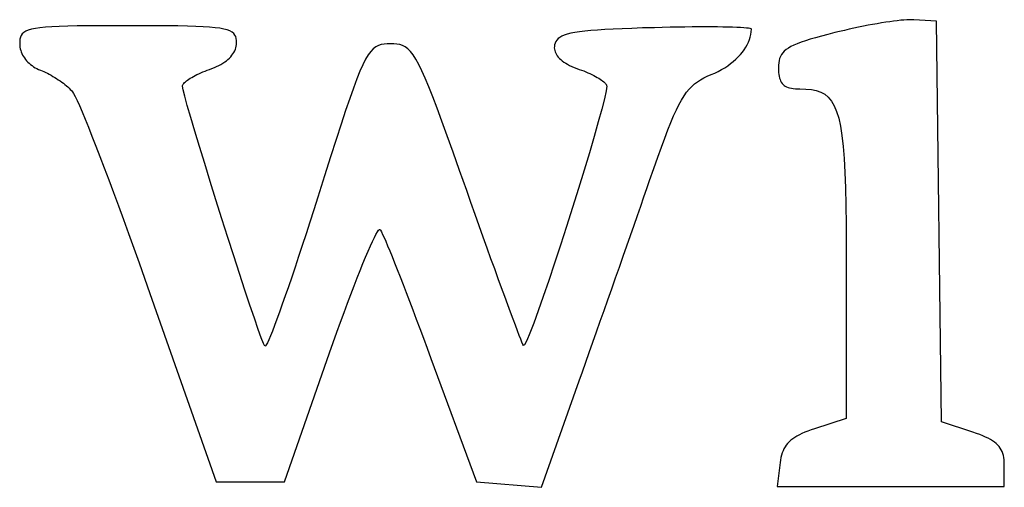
# Model space of a CAD drawing. Header units: metres. Extents: x 7 to 471, y 42 to 513.
# Tile 80 of 85: x 246 to 284, y 416 to 434. Entities that reach past the tile are written whole.
import ezdxf

# ---------------------------------------------------------------- set-up
doc = ezdxf.new("R2010")
doc.units = ezdxf.units.M

msp = doc.modelspace()

# ---------------------------------------------------------------- linework, layer by layer
for p, q in [((280.42, 434.138), (280.295, 434.127)), ((280.535, 434.146), (280.42, 434.138)), ((280.64, 434.151), (280.535, 434.146)), ((280.732, 434.152), (280.64, 434.151)), ((280.811, 434.149), (280.732, 434.152)), ((281.693, 434.093), (280.811, 434.149)), ((246.345, 433.783), (246.22, 433.747)), ((246.497, 433.814), (246.345, 433.783)), ((246.679, 433.839), (246.497, 433.814)), ((246.895, 433.86), (246.679, 433.839)), ((247.145, 433.877), (246.895, 433.86)), ((247.434, 433.89), (247.145, 433.877)), ((247.764, 433.9), (247.434, 433.89)), ((248.137, 433.907), (247.764, 433.9)), ((248.557, 433.912), (248.137, 433.907)), ((249.025, 433.915), (248.557, 433.912)), ((249.545, 433.916), (249.025, 433.915)), ((250.119, 433.917), (249.545, 433.916)), ((250.682, 433.916), (250.119, 433.917)), ((251.192, 433.915), (250.682, 433.916)), ((251.653, 433.912), (251.192, 433.915)), ((252.067, 433.907), (251.653, 433.912)), ((252.437, 433.899), (252.067, 433.907)), ((252.765, 433.889), (252.437, 433.899)), ((253.054, 433.876), (252.765, 433.889)), ((253.305, 433.86), (253.054, 433.876)), ((253.523, 433.839), (253.305, 433.86)), ((253.708, 433.815), (253.523, 433.839)), ((253.864, 433.785), (253.708, 433.815)), ((253.993, 433.751), (253.864, 433.785)), ((254.098, 433.711), (253.993, 433.751)), ((268.737, 433.767), (268.448, 433.749)), ((269.057, 433.784), (268.737, 433.767)), ((269.409, 433.8), (269.057, 433.784)), ((269.795, 433.814), (269.409, 433.8)), ((270.215, 433.828), (269.795, 433.814)), ((270.673, 433.84), (270.215, 433.828)), ((270.982, 433.848), (270.673, 433.84)), ((271.285, 433.855), (270.982, 433.848)), ((271.581, 433.86), (271.285, 433.855)), ((271.867, 433.864), (271.581, 433.86)), ((272.144, 433.867), (271.867, 433.864)), ((272.41, 433.868), (272.144, 433.867)), ((272.665, 433.869), (272.41, 433.868)), ((272.906, 433.869), (272.665, 433.869)), ((273.135, 433.867), (272.906, 433.869)), ((273.348, 433.864), (273.135, 433.867)), ((273.546, 433.861), (273.348, 433.864)), ((273.728, 433.856), (273.546, 433.861)), ((273.891, 433.85), (273.728, 433.856)), ((274.037, 433.843), (273.891, 433.85)), ((274.162, 433.835), (274.037, 433.843)), ((274.267, 433.826), (274.162, 433.835)), ((274.351, 433.816), (274.267, 433.826)), ((274.411, 433.806), (274.351, 433.816)), ((274.448, 433.794), (274.411, 433.806)), ((274.461, 433.781), (274.448, 433.794)), ((274.457, 433.679), (274.461, 433.781)), ((278.278, 433.779), (278.092, 433.736)), ((278.464, 433.82), (278.278, 433.779)), ((278.65, 433.859), (278.464, 433.82)), ((278.834, 433.897), (278.65, 433.859)), ((279.016, 433.932), (278.834, 433.897)), ((279.195, 433.965), (279.016, 433.932)), ((279.37, 433.996), (279.195, 433.965)), ((279.541, 434.025), (279.37, 433.996)), ((279.706, 434.051), (279.541, 434.025)), ((279.864, 434.074), (279.706, 434.051)), ((280.016, 434.095), (279.864, 434.074)), ((280.16, 434.112), (280.016, 434.095)), ((280.295, 434.127), (280.16, 434.112)), ((281.883, 418.445), (281.693, 434.093)), ((245.896, 433.387), (245.888, 433.299)), ((245.913, 433.466), (245.896, 433.387)), ((245.941, 433.537), (245.913, 433.466)), ((245.983, 433.6), (245.941, 433.537)), ((246.042, 433.655), (245.983, 433.6)), ((246.12, 433.704), (246.042, 433.655)), ((246.22, 433.747), (246.12, 433.704)), ((254.18, 433.665), (254.098, 433.711)), ((254.243, 433.613), (254.18, 433.665)), ((254.289, 433.554), (254.243, 433.613)), ((254.321, 433.489), (254.289, 433.554)), ((254.34, 433.416), (254.321, 433.489)), ((254.35, 433.335), (254.34, 433.416)), ((266.911, 433.412), (266.859, 433.357)), ((266.976, 433.462), (266.911, 433.412)), ((267.057, 433.507), (266.976, 433.462)), ((267.155, 433.549), (267.057, 433.507)), ((267.272, 433.587), (267.155, 433.549)), ((267.409, 433.621), (267.272, 433.587)), ((267.568, 433.652), (267.409, 433.621)), ((267.749, 433.68), (267.568, 433.652)), ((267.956, 433.705), (267.749, 433.68)), ((268.188, 433.728), (267.956, 433.705)), ((268.448, 433.749), (268.188, 433.728)), ((274.35, 433.273), (274.389, 433.373)), ((274.389, 433.373), (274.42, 433.475)), ((274.42, 433.475), (274.443, 433.577)), ((274.443, 433.577), (274.457, 433.679)), ((276.76, 433.386), (276.573, 433.327)), ((276.968, 433.446), (276.76, 433.386)), ((277.198, 433.51), (276.968, 433.446)), ((277.449, 433.576), (277.198, 433.51)), ((277.724, 433.647), (277.449, 433.576)), ((277.907, 433.692), (277.724, 433.647)), ((278.092, 433.736), (277.907, 433.692)), ((245.888, 433.299), (245.886, 433.202)), ((245.886, 433.202), (245.889, 433.139)), ((245.889, 433.139), (245.896, 433.077)), ((245.896, 433.077), (245.908, 433.014)), ((245.908, 433.014), (245.925, 432.952)), ((254.282, 432.935), (254.308, 432.996)), ((254.308, 432.996), (254.327, 433.057)), ((254.327, 433.057), (254.341, 433.119)), ((254.341, 433.119), (254.35, 433.182)), ((254.353, 433.246), (254.35, 433.335)), ((254.35, 433.182), (254.353, 433.246)), ((259.693, 433.015), (259.595, 432.911)), ((259.792, 433.092), (259.693, 433.015)), ((259.894, 433.146), (259.792, 433.092)), ((260, 433.18), (259.894, 433.146)), ((260.114, 433.2), (260, 433.18)), ((260.236, 433.209), (260.114, 433.2)), ((260.368, 433.211), (260.236, 433.209)), ((260.5, 433.209), (260.368, 433.211)), ((260.621, 433.199), (260.5, 433.209)), ((260.735, 433.178), (260.621, 433.199)), ((260.842, 433.142), (260.735, 433.178)), ((260.946, 433.088), (260.842, 433.142)), ((261.047, 433.011), (260.946, 433.088)), ((261.149, 432.908), (261.047, 433.011)), ((266.767, 433.108), (266.765, 433.052)), ((266.765, 433.052), (266.769, 432.998)), ((266.774, 433.164), (266.767, 433.108)), ((266.769, 432.998), (266.78, 432.944)), ((266.793, 433.234), (266.774, 433.164)), ((266.82, 433.298), (266.793, 433.234)), ((266.859, 433.357), (266.82, 433.298)), ((274.183, 432.977), (274.247, 433.074)), ((274.247, 433.074), (274.302, 433.173)), ((274.302, 433.173), (274.35, 433.273)), ((275.818, 432.983), (275.745, 432.921)), ((275.905, 433.043), (275.818, 432.983)), ((276.006, 433.1), (275.905, 433.043)), ((276.122, 433.157), (276.006, 433.1)), ((276.255, 433.213), (276.122, 433.157)), ((276.405, 433.27), (276.255, 433.213)), ((276.573, 433.327), (276.405, 433.27)), ((245.925, 432.952), (245.946, 432.891)), ((245.946, 432.891), (245.971, 432.831)), ((245.971, 432.831), (246, 432.771)), ((246, 432.771), (246.034, 432.713)), ((246.034, 432.713), (246.071, 432.657)), ((246.071, 432.657), (246.112, 432.602)), ((246.112, 432.602), (246.157, 432.549)), ((253.959, 432.55), (254.02, 432.601)), ((254.02, 432.601), (254.077, 432.653)), ((254.077, 432.653), (254.128, 432.707)), ((254.128, 432.707), (254.175, 432.762)), ((254.175, 432.762), (254.216, 432.819)), ((254.216, 432.819), (254.252, 432.877)), ((254.252, 432.877), (254.282, 432.935)), ((259.395, 432.604), (259.288, 432.393)), ((259.496, 432.775), (259.395, 432.604)), ((259.595, 432.911), (259.496, 432.775)), ((261.252, 432.776), (261.149, 432.908)), ((261.359, 432.609), (261.252, 432.776)), ((261.472, 432.405), (261.359, 432.609)), ((266.78, 432.944), (266.796, 432.891)), ((266.796, 432.891), (266.819, 432.839)), ((266.819, 432.839), (266.847, 432.787)), ((266.847, 432.787), (266.881, 432.737)), ((266.881, 432.737), (266.921, 432.687)), ((266.921, 432.687), (266.967, 432.639)), ((266.967, 432.639), (267.019, 432.591)), ((273.756, 432.52), (273.855, 432.607)), ((273.855, 432.607), (273.948, 432.696)), ((273.948, 432.696), (274.034, 432.788)), ((274.034, 432.788), (274.112, 432.881)), ((274.112, 432.881), (274.183, 432.977)), ((275.565, 432.638), (275.544, 432.555)), ((275.595, 432.715), (275.565, 432.638)), ((275.634, 432.788), (275.595, 432.715)), ((275.684, 432.856), (275.634, 432.788)), ((275.745, 432.921), (275.684, 432.856)), ((246.157, 432.549), (246.205, 432.498)), ((246.205, 432.498), (246.256, 432.448)), ((246.256, 432.448), (246.31, 432.402)), ((246.31, 432.402), (246.368, 432.358)), ((246.368, 432.358), (246.428, 432.316)), ((246.428, 432.316), (246.491, 432.277)), ((246.491, 432.277), (246.556, 432.242)), ((246.556, 432.242), (246.624, 432.21)), ((253.294, 432.206), (253.394, 432.242)), ((253.394, 432.242), (253.488, 432.281)), ((253.488, 432.281), (253.578, 432.321)), ((253.578, 432.321), (253.664, 432.363)), ((253.664, 432.363), (253.745, 432.407)), ((253.745, 432.407), (253.821, 432.453)), ((253.821, 432.453), (253.892, 432.501)), ((253.892, 432.501), (253.959, 432.55)), ((259.288, 432.393), (259.175, 432.139)), ((261.592, 432.16), (261.472, 432.405)), ((267.019, 432.591), (267.076, 432.544)), ((267.076, 432.544), (267.14, 432.499)), ((267.14, 432.499), (267.209, 432.454)), ((267.209, 432.454), (267.283, 432.411)), ((267.283, 432.411), (267.364, 432.369)), ((267.364, 432.369), (267.449, 432.328)), ((267.449, 432.328), (267.541, 432.288)), ((267.541, 432.288), (267.638, 432.249)), ((267.638, 432.249), (267.74, 432.212)), ((267.74, 432.212), (267.828, 432.18)), ((273.295, 432.204), (273.419, 432.278)), ((273.419, 432.278), (273.538, 432.356)), ((273.538, 432.356), (273.65, 432.437)), ((273.65, 432.437), (273.756, 432.52)), ((275.522, 432.371), (275.519, 432.268)), ((275.519, 432.268), (275.521, 432.177)), ((275.53, 432.466), (275.522, 432.371)), ((275.544, 432.555), (275.53, 432.466)), ((246.624, 432.21), (246.694, 432.181)), ((246.694, 432.181), (246.762, 432.154)), ((246.762, 432.154), (246.831, 432.124)), ((246.831, 432.124), (246.901, 432.091)), ((246.901, 432.091), (246.972, 432.057)), ((246.972, 432.057), (247.043, 432.019)), ((247.043, 432.019), (247.115, 431.98)), ((247.115, 431.98), (247.186, 431.939)), ((247.186, 431.939), (247.257, 431.896)), ((247.257, 431.896), (247.326, 431.852)), ((247.326, 431.852), (247.395, 431.807)), ((252.495, 431.827), (252.549, 431.862)), ((252.549, 431.862), (252.609, 431.898)), ((252.609, 431.898), (252.672, 431.933)), ((252.672, 431.933), (252.739, 431.969)), ((252.739, 431.969), (252.81, 432.005)), ((252.81, 432.005), (252.884, 432.04)), ((252.884, 432.04), (252.961, 432.075)), ((252.961, 432.075), (253.041, 432.109)), ((253.041, 432.109), (253.123, 432.142)), ((253.123, 432.142), (253.208, 432.175)), ((253.208, 432.175), (253.294, 432.206)), ((259.052, 431.837), (258.92, 431.484)), ((259.175, 432.139), (259.052, 431.837)), ((261.722, 431.87), (261.592, 432.16)), ((261.863, 431.531), (261.722, 431.87)), ((267.828, 432.18), (267.914, 432.148)), ((267.914, 432.148), (267.998, 432.114)), ((267.998, 432.114), (268.079, 432.079)), ((268.079, 432.079), (268.158, 432.044)), ((268.158, 432.044), (268.233, 432.008)), ((268.233, 432.008), (268.305, 431.972)), ((268.305, 431.972), (268.374, 431.936)), ((268.374, 431.936), (268.439, 431.9)), ((268.439, 431.9), (268.499, 431.864)), ((268.499, 431.864), (268.555, 431.828)), ((268.555, 431.828), (268.606, 431.793)), ((272.475, 431.805), (272.603, 431.875)), ((272.603, 431.875), (272.74, 431.941)), ((272.74, 431.941), (272.888, 432.005)), ((272.888, 432.005), (273.029, 432.067)), ((273.029, 432.067), (273.165, 432.134)), ((273.165, 432.134), (273.295, 432.204)), ((275.521, 432.177), (275.526, 432.092)), ((275.526, 432.092), (275.534, 432.014)), ((275.534, 432.014), (275.545, 431.941)), ((275.545, 431.941), (275.56, 431.874)), ((275.56, 431.874), (275.579, 431.813)), ((247.395, 431.807), (247.462, 431.761)), ((247.462, 431.761), (247.528, 431.714)), ((247.528, 431.714), (247.591, 431.667)), ((247.591, 431.667), (247.652, 431.619)), ((247.652, 431.619), (247.71, 431.571)), ((247.71, 431.571), (247.764, 431.524)), ((247.764, 431.524), (247.816, 431.477)), ((247.816, 431.477), (247.863, 431.43)), ((252.245, 431.554), (252.247, 431.578)), ((252.268, 431.418), (252.245, 431.554)), ((252.247, 431.578), (252.257, 431.604)), ((252.257, 431.604), (252.273, 431.632)), ((252.273, 431.632), (252.296, 431.662)), ((252.296, 431.662), (252.325, 431.693)), ((252.325, 431.693), (252.359, 431.725)), ((252.359, 431.725), (252.399, 431.758)), ((252.399, 431.758), (252.445, 431.792)), ((252.445, 431.792), (252.495, 431.827)), ((258.92, 431.484), (258.774, 431.074)), ((262.019, 431.14), (261.863, 431.531)), ((268.606, 431.793), (268.653, 431.759)), ((268.653, 431.759), (268.694, 431.726)), ((268.694, 431.726), (268.729, 431.693)), ((268.729, 431.693), (268.758, 431.662)), ((268.758, 431.662), (268.782, 431.632)), ((268.782, 431.632), (268.799, 431.604)), ((268.812, 431.554), (268.788, 431.367)), ((268.799, 431.604), (268.809, 431.578)), ((268.809, 431.578), (268.812, 431.554)), ((272.031, 431.439), (272.134, 431.547)), ((272.134, 431.547), (272.242, 431.643)), ((272.242, 431.643), (272.356, 431.728)), ((272.356, 431.728), (272.475, 431.805)), ((275.579, 431.813), (275.602, 431.758)), ((275.602, 431.758), (275.63, 431.707)), ((275.63, 431.707), (275.661, 431.662)), ((275.661, 431.662), (275.698, 431.622)), ((275.698, 431.622), (275.739, 431.586)), ((275.739, 431.586), (275.785, 431.555)), ((275.785, 431.555), (275.837, 431.528)), ((275.837, 431.528), (275.894, 431.506)), ((275.894, 431.506), (275.956, 431.487)), ((275.956, 431.487), (276.024, 431.472)), ((276.024, 431.472), (276.098, 431.461)), ((276.098, 431.461), (276.179, 431.453)), ((276.179, 431.453), (276.265, 431.449)), ((276.265, 431.449), (276.358, 431.447)), ((276.358, 431.447), (276.591, 431.441)), ((247.863, 431.43), (247.906, 431.385)), ((247.906, 431.385), (247.945, 431.34)), ((247.945, 431.34), (247.99, 431.272)), ((247.99, 431.272), (248.051, 431.157)), ((248.051, 431.157), (248.127, 430.997)), ((252.333, 431.161), (252.268, 431.418)), ((252.433, 430.797), (252.333, 431.161)), ((258.774, 431.074), (258.614, 430.605)), ((262.189, 430.692), (262.019, 431.14)), ((268.722, 431.063), (268.62, 430.656)), ((268.788, 431.367), (268.722, 431.063)), ((271.732, 431.015), (271.831, 431.175)), ((271.831, 431.175), (271.93, 431.315)), ((271.93, 431.315), (272.031, 431.439)), ((276.591, 431.441), (276.803, 431.421)), ((276.803, 431.421), (276.996, 431.383)), ((276.996, 431.383), (277.17, 431.323)), ((277.17, 431.323), (277.326, 431.237)), ((277.326, 431.237), (277.465, 431.123)), ((277.465, 431.123), (277.588, 430.976)), ((248.127, 430.997), (248.217, 430.795)), ((248.217, 430.795), (248.321, 430.553)), ((252.565, 430.338), (252.433, 430.797)), ((262.377, 430.184), (262.189, 430.692)), ((271.531, 430.628), (271.633, 430.833)), ((271.633, 430.833), (271.732, 431.015)), ((277.588, 430.976), (277.696, 430.793)), ((277.696, 430.793), (277.79, 430.569)), ((248.321, 430.553), (248.438, 430.271)), ((252.725, 429.798), (252.565, 430.338)), ((258.614, 430.605), (258.438, 430.072)), ((268.62, 430.656), (268.484, 430.159)), ((271.316, 430.138), (271.426, 430.397)), ((271.426, 430.397), (271.531, 430.628)), ((277.79, 430.569), (277.871, 430.302)), ((277.871, 430.302), (277.939, 429.988)), ((248.438, 430.271), (248.567, 429.954)), ((248.567, 429.954), (248.707, 429.602)), ((258.438, 430.072), (258.243, 429.47)), ((262.585, 429.613), (262.377, 430.184)), ((268.484, 430.159), (268.321, 429.586)), ((271.2, 429.849), (271.316, 430.138)), ((277.939, 429.988), (277.997, 429.623)), ((248.707, 429.602), (248.858, 429.218)), ((252.908, 429.193), (252.725, 429.798)), ((262.814, 428.974), (262.585, 429.613)), ((268.321, 429.586), (268.135, 428.952)), ((270.945, 429.171), (271.077, 429.527)), ((271.077, 429.527), (271.2, 429.849)), ((277.997, 429.623), (278.044, 429.203)), ((248.858, 429.218), (249.018, 428.803)), ((253.11, 428.534), (252.908, 429.193)), ((258.243, 429.47), (258.028, 428.797)), ((270.804, 428.778), (270.945, 429.171)), ((278.044, 429.203), (278.082, 428.725)), ((249.018, 428.803), (249.187, 428.361)), ((258.028, 428.797), (257.79, 428.047)), ((263.066, 428.264), (262.814, 428.974)), ((268.135, 428.952), (267.929, 428.27)), ((270.652, 428.346), (270.804, 428.778)), ((253.326, 427.836), (253.11, 428.534)), ((278.082, 428.725), (278.111, 428.185)), ((249.187, 428.361), (249.364, 427.892)), ((257.79, 428.047), (257.528, 427.216)), ((263.343, 427.478), (263.066, 428.264)), ((267.929, 428.27), (267.709, 427.555)), ((270.487, 427.873), (270.652, 428.346)), ((278.111, 428.185), (278.133, 427.579)), ((249.364, 427.892), (249.548, 427.4)), ((253.552, 427.112), (253.326, 427.836)), ((270.379, 427.56), (270.487, 427.873)), ((249.548, 427.4), (249.739, 426.885)), ((257.528, 427.216), (257.374, 426.727)), ((263.509, 427.009), (263.343, 427.478)), ((267.709, 427.555), (267.478, 426.82)), ((270.141, 426.875), (270.263, 427.227)), ((270.263, 427.227), (270.379, 427.56)), ((278.133, 427.579), (278.149, 426.904)), ((249.739, 426.885), (249.936, 426.351)), ((253.784, 426.377), (253.552, 427.112)), ((263.673, 426.548), (263.509, 427.009)), ((270.013, 426.507), (270.141, 426.875)), ((278.149, 426.904), (278.159, 426.156)), ((257.374, 426.727), (257.221, 426.25)), ((263.833, 426.096), (263.673, 426.548)), ((267.478, 426.82), (267.242, 426.079)), ((269.879, 426.124), (270.013, 426.507)), ((249.936, 426.351), (250.137, 425.799)), ((254.017, 425.644), (253.784, 426.377)), ((257.221, 426.25), (257.071, 425.785)), ((263.991, 425.655), (263.833, 426.096)), ((267.242, 426.079), (267.005, 425.347)), ((269.741, 425.729), (269.879, 426.124)), ((278.159, 426.156), (278.164, 425.332)), ((250.137, 425.799), (250.342, 425.231)), ((257.071, 425.785), (256.924, 425.336)), ((259.737, 425.644), (259.801, 425.768)), ((259.801, 425.768), (259.856, 425.863)), ((259.856, 425.863), (259.901, 425.927)), ((259.901, 425.927), (259.935, 425.96)), ((259.935, 425.96), (259.958, 425.959)), ((259.958, 425.959), (259.981, 425.926)), ((259.981, 425.926), (260.016, 425.862)), ((260.016, 425.862), (260.061, 425.768)), ((260.061, 425.768), (260.116, 425.646)), ((269.599, 425.324), (269.741, 425.729)), ((254.248, 424.926), (254.017, 425.644)), ((256.924, 425.336), (256.781, 424.903)), ((259.493, 425.109), (259.582, 425.314)), ((259.582, 425.314), (259.664, 425.492)), ((259.664, 425.492), (259.737, 425.644)), ((260.116, 425.646), (260.18, 425.497)), ((260.18, 425.497), (260.254, 425.322)), ((260.254, 425.322), (260.337, 425.123)), ((264.144, 425.227), (263.991, 425.655)), ((267.005, 425.347), (266.771, 424.636)), ((269.454, 424.91), (269.599, 425.324)), ((278.164, 425.332), (278.165, 424.427)), ((250.342, 425.231), (250.551, 424.65)), ((254.471, 424.238), (254.248, 424.926)), ((259.396, 424.881), (259.493, 425.109)), ((260.337, 425.123), (260.427, 424.901)), ((264.292, 424.814), (264.144, 425.227)), ((269.307, 424.491), (269.454, 424.91)), ((250.551, 424.65), (250.762, 424.057)), ((256.781, 424.903), (256.643, 424.488)), ((259.181, 424.357), (259.292, 424.63)), ((259.292, 424.63), (259.396, 424.881)), ((260.427, 424.901), (260.525, 424.657)), ((260.525, 424.657), (260.63, 424.393)), ((264.436, 424.416), (264.292, 424.814)), ((266.771, 424.636), (266.545, 423.962)), ((254.682, 423.594), (254.471, 424.238)), ((256.643, 424.488), (256.509, 424.092)), ((259.065, 424.064), (259.181, 424.357)), ((260.63, 424.393), (260.741, 424.11)), ((264.573, 424.036), (264.436, 424.416)), ((269.158, 424.067), (269.307, 424.491)), ((278.165, 424.427), (278.165, 418.573)), ((250.762, 424.057), (250.975, 423.454)), ((256.509, 424.092), (256.381, 423.717)), ((258.944, 423.751), (259.065, 424.064)), ((260.741, 424.11), (260.858, 423.809)), ((260.858, 423.809), (260.981, 423.492)), ((264.704, 423.676), (264.573, 424.036)), ((266.545, 423.962), (266.331, 423.338)), ((269.009, 423.641), (269.158, 424.067)), ((250.975, 423.454), (253.562, 416.101)), ((254.877, 423.006), (254.682, 423.594)), ((256.381, 423.717), (256.258, 423.364)), ((258.687, 423.074), (258.817, 423.421)), ((258.817, 423.421), (258.944, 423.751)), ((260.981, 423.492), (261.108, 423.16)), ((264.828, 423.336), (264.704, 423.676)), ((268.859, 423.215), (269.009, 423.641)), ((255.052, 422.489), (254.877, 423.006)), ((256.143, 423.035), (256.034, 422.732)), ((256.258, 423.364), (256.143, 423.035)), ((258.552, 422.712), (258.687, 423.074)), ((261.108, 423.16), (261.24, 422.814)), ((264.945, 423.018), (264.828, 423.336)), ((265.053, 422.724), (264.945, 423.018)), ((266.331, 423.338), (266.135, 422.778)), ((268.709, 422.791), (268.859, 423.215)), ((256.034, 422.732), (255.932, 422.456)), ((258.415, 422.336), (258.552, 422.712)), ((261.24, 422.814), (261.376, 422.456)), ((265.153, 422.456), (265.053, 422.724)), ((266.135, 422.778), (265.959, 422.296)), ((268.561, 422.371), (268.709, 422.791)), ((255.202, 422.056), (255.052, 422.489)), ((255.932, 422.456), (255.839, 422.209)), ((258.274, 421.947), (258.415, 422.336)), ((261.376, 422.456), (261.515, 422.086)), ((265.244, 422.215), (265.153, 422.456)), ((265.324, 422.002), (265.244, 422.215)), ((265.959, 422.296), (265.809, 421.905)), ((268.415, 421.957), (268.561, 422.371)), ((255.323, 421.722), (255.202, 422.056)), ((255.755, 421.991), (255.68, 421.805)), ((255.839, 422.209), (255.755, 421.991)), ((258.131, 421.547), (258.274, 421.947)), ((261.515, 422.086), (261.657, 421.707)), ((265.395, 421.82), (265.324, 422.002)), ((265.809, 421.905), (265.69, 421.621)), ((268.272, 421.551), (268.415, 421.957)), ((255.411, 421.499), (255.323, 421.722)), ((255.46, 421.403), (255.411, 421.499)), ((255.515, 421.452), (255.482, 421.408)), ((255.559, 421.534), (255.515, 421.452)), ((255.614, 421.652), (255.559, 421.534)), ((255.68, 421.805), (255.614, 421.652)), ((257.987, 421.136), (258.131, 421.547)), ((261.657, 421.707), (261.801, 421.319)), ((265.454, 421.67), (265.395, 421.82)), ((265.501, 421.553), (265.454, 421.67)), ((265.537, 421.471), (265.501, 421.553)), ((265.559, 421.426), (265.537, 421.471)), ((265.605, 421.456), (265.559, 421.426)), ((265.69, 421.621), (265.605, 421.456)), ((268.132, 421.156), (268.272, 421.551)), ((255.482, 421.408), (255.46, 421.403)), ((256.227, 416.101), (257.987, 421.136)), ((261.801, 421.319), (261.947, 420.925)), ((267.997, 420.773), (268.132, 421.156)), ((261.947, 420.925), (263.725, 416.101)), ((267.866, 420.404), (267.997, 420.773)), ((267.741, 420.051), (267.866, 420.404)), ((266.26, 415.888), (267.741, 420.051)), ((278.165, 418.573), (276.931, 418.175)), ((283.111, 418.04), (281.883, 418.445)), ((276.437, 417.989), (276.335, 417.94)), ((276.548, 418.037), (276.437, 417.989)), ((276.667, 418.083), (276.548, 418.037)), ((276.794, 418.129), (276.667, 418.083)), ((276.931, 418.175), (276.794, 418.129)), ((283.249, 417.993), (283.111, 418.04)), ((283.377, 417.946), (283.249, 417.993)), ((275.877, 417.601), (275.824, 417.535)), ((275.937, 417.664), (275.877, 417.601)), ((276.002, 417.724), (275.937, 417.664)), ((276.075, 417.781), (276.002, 417.724)), ((276.154, 417.836), (276.075, 417.781)), ((276.241, 417.889), (276.154, 417.836)), ((276.335, 417.94), (276.241, 417.889)), ((283.495, 417.899), (283.377, 417.946)), ((283.604, 417.851), (283.495, 417.899)), ((283.705, 417.803), (283.604, 417.851)), ((283.796, 417.754), (283.705, 417.803)), ((283.88, 417.703), (283.796, 417.754)), ((283.955, 417.651), (283.88, 417.703)), ((284.022, 417.597), (283.955, 417.651)), ((275.667, 417.231), (275.64, 417.144)), ((275.698, 417.313), (275.667, 417.231)), ((275.735, 417.391), (275.698, 417.313)), ((275.777, 417.465), (275.735, 417.391)), ((275.824, 417.535), (275.777, 417.465)), ((284.082, 417.54), (284.022, 417.597)), ((284.135, 417.481), (284.082, 417.54)), ((284.181, 417.419), (284.135, 417.481)), ((284.221, 417.354), (284.181, 417.419)), ((284.254, 417.285), (284.221, 417.354)), ((284.281, 417.212), (284.254, 417.285)), ((275.584, 416.851), (275.473, 415.925)), ((275.599, 416.954), (275.584, 416.851)), ((275.617, 417.051), (275.599, 416.954)), ((275.64, 417.144), (275.617, 417.051)), ((284.303, 417.135), (284.281, 417.212)), ((284.319, 417.054), (284.303, 417.135)), ((284.33, 416.967), (284.319, 417.054)), ((284.337, 416.876), (284.33, 416.967)), ((284.339, 416.779), (284.337, 416.876)), ((284.339, 415.925), (284.339, 416.779)), ((253.562, 416.101), (256.227, 416.101)), ((263.725, 416.101), (266.26, 415.888)), ((275.473, 415.925), (284.339, 415.925))]:
    msp.add_line(p, q)

doc.saveas('drawing.dxf')
